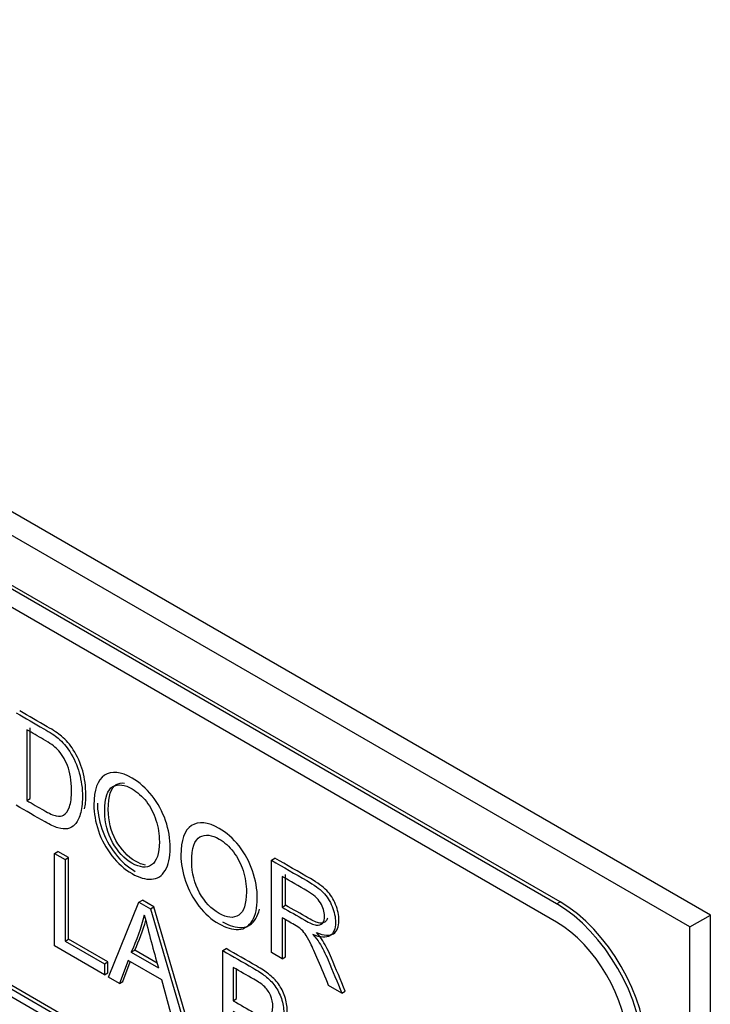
# Model space of a CAD drawing. Header units: inches. Extents: x 1 to 359, y -2 to 239.
# Tile 55 of 57: x 331.684 to 332.392, y 183.907 to 184.917. Entities that reach past the tile are written whole.
import ezdxf

# ---------------------------------------------------------------- set-up
doc = ezdxf.new("R2010")
doc.units = ezdxf.units.IN
doc.header["$MEASUREMENT"] = 0
doc.layers.add('Default', color=7, linetype='Continuous')
doc.layers.add('LAB20180', color=7, linetype='Continuous')

# ---------------------------------------------------------------- blocks, each defined once
blk = doc.blocks.new('SE1')
at = {"layer": 'LAB20180', "color": 7, "linetype": 'Continuous'}
for p, q in [((332.3923, 183.9983), (330.8013, 184.9168)), ((332.3711, 183.986), (330.7801, 184.9046)), ((332.2381, 184.0117), (330.913, 184.7768)), ((332.2346, 184.0097), (330.9094, 184.7748)), ((332.2346, 183.9909), (330.9094, 184.756)), ((330.9091, 184.3647), (332.2349, 183.5992)), ((330.9127, 184.3667), (332.2385, 183.6013)), ((332.2349, 183.591), (330.9091, 184.3565)), ((331.6945, 184.1178), (331.6945, 184.1904)), ((331.691, 184.1884), (331.691, 184.1158)), ((331.691, 184.1158), (331.6945, 184.1178)), ((331.7194, 184.0615), (331.7229, 184.0636)), ((331.7194, 183.9666), (331.7194, 184.0615)), ((331.7194, 184.0615), (331.7302, 184.0553)), ((331.7337, 184.0573), (331.7229, 184.0636)), ((331.7302, 184.0553), (331.7337, 184.0573)), ((331.7302, 184.0553), (331.7302, 183.9716)), ((331.7337, 183.9736), (331.7337, 184.0573)), ((331.9421, 184.0545), (331.9456, 184.0566)), ((331.9421, 183.9597), (331.9421, 184.0545)), ((331.9564, 184.0085), (331.9564, 184.0399)), ((331.9529, 184.0379), (331.9529, 184.0064)), ((331.7747, 183.9347), (331.806, 184.0115)), ((331.806, 184.0115), (331.8096, 184.0135)), ((331.806, 184.0115), (331.818, 184.0046)), ((331.8215, 184.0066), (331.8096, 184.0135)), ((332.2346, 184.0097), (332.2381, 184.0117)), ((331.818, 184.0046), (331.8215, 184.0066)), ((331.818, 184.0046), (331.8514, 183.8904)), ((331.8549, 183.8925), (331.8215, 184.0066)), ((331.9529, 184.0064), (331.9564, 184.0085)), ((331.9529, 183.9955), (331.9529, 183.9535)), ((331.9564, 183.9555), (331.9564, 183.9935)), ((332.3711, 183.986), (332.3923, 183.9983)), ((332.3923, 180.9364), (332.3923, 183.9983)), ((332.3711, 180.9242), (332.3711, 183.986)), ((331.7302, 183.9716), (331.7337, 183.9736)), ((331.7302, 183.9716), (331.7707, 183.9482)), ((331.7742, 183.9502), (331.7337, 183.9736)), ((331.7707, 183.937), (331.7194, 183.9666)), ((331.7982, 183.9601), (331.8017, 183.9622)), ((331.7982, 183.9601), (331.826, 183.9441)), ((331.8247, 183.9489), (331.8017, 183.9622)), ((331.892, 183.9619), (331.8955, 183.9639)), ((331.892, 183.867), (331.892, 183.9619)), ((331.9529, 183.9535), (331.9421, 183.9597)), ((331.7707, 183.9482), (331.7742, 183.9502)), ((331.7707, 183.9482), (331.7707, 183.937)), ((331.7742, 183.939), (331.7742, 183.9502)), ((331.7949, 183.9517), (331.7861, 183.9281)), ((331.7897, 183.9301), (331.7972, 183.9504)), ((331.8295, 183.9318), (331.7949, 183.9517)), ((331.9529, 183.9535), (331.9564, 183.9555)), ((331.7707, 183.937), (331.7742, 183.939)), ((331.9028, 183.9445), (331.9028, 183.9104)), ((331.9063, 183.9125), (331.9063, 183.9425)), ((331.7861, 183.9281), (331.7747, 183.9347)), ((331.7861, 183.9281), (331.7897, 183.9301)), ((331.8389, 183.8976), (331.8295, 183.9318)), ((332.0143, 183.918), (332.0007, 183.9259)), ((332.0143, 183.918), (332.0178, 183.9201)), ((331.9028, 183.9104), (331.9063, 183.9125))]:
    blk.add_line(p, q, dxfattribs=at)
for centre, radius, start, end in [((331.6137, 184.0464), 0.2037, 334.9386, 346.3817), ((331.6172, 184.0485), 0.2037, 334.9386, 344.1699), ((333.844, 184.5067), 2.095, 194.0398, 195.5784)]:
    blk.add_arc(centre, radius, start, end, dxfattribs=at)
for centre, major_axis in [((332.2346, 183.9073), (0.0627, -0.1087)), ((332.2381, 183.9093), (0.0627, -0.1087)), ((332.2346, 183.9073), (0.0512, -0.0887))]:
    blk.add_ellipse(centre, major_axis=major_axis, ratio=0.57735, start_param=0.785398, end_param=2.356194, dxfattribs=at)
for points, knots in [([(331.6802, 184.2057), (331.6896, 184.2003), (331.699, 184.1949), (331.7084, 184.1894), (331.7148, 184.1857), (331.7198, 184.1825), (331.7231, 184.1796), (331.7278, 184.1757), (331.7318, 184.1711), (331.7351, 184.1659), (331.7394, 184.1591), (331.7427, 184.1518), (331.747, 184.1362), (331.7481, 184.1281), (331.7481, 184.1124), (331.7474, 184.1064), (331.7444, 184.097), (331.7426, 184.0935), (331.7403, 184.0912), (331.738, 184.0888), (331.7355, 184.0874), (331.7328, 184.0868), (331.7301, 184.0863), (331.7268, 184.0866), (331.7192, 184.0889), (331.7148, 184.0909), (331.7098, 184.0938), (331.6999, 184.0995), (331.69, 184.1052), (331.6802, 184.1109)], [0, 0, 0, 0, 0.150345, 0.150345, 0.150345, 0.228664, 0.228664, 0.228664, 0.300657, 0.300657, 0.300657, 0.39723, 0.39723, 0.493802, 0.493802, 0.575961, 0.575961, 0.65812, 0.65812, 0.65812, 0.714757, 0.714757, 0.714757, 0.778567, 0.778567, 0.842377, 0.842377, 0.842377, 1, 1, 1, 1]), ([(331.7503, 184.1072), (331.7512, 184.1113), (331.7516, 184.1161), (331.7516, 184.1301), (331.7505, 184.1383), (331.7463, 184.1539), (331.743, 184.1611), (331.7387, 184.1679), (331.7354, 184.1731), (331.7313, 184.1777), (331.7266, 184.1817), (331.7233, 184.1845), (331.7184, 184.1878), (331.712, 184.1915), (331.7026, 184.1969), (331.6931, 184.2023), (331.6837, 184.2078)], [0.442889, 0.442889, 0.442889, 0.442889, 0.5061977, 0.5061977, 0.6027705, 0.6027705, 0.6993432, 0.6993432, 0.6993432, 0.7713364, 0.7713364, 0.7713364, 0.849655, 0.849655, 0.849655, 1, 1, 1, 1]), ([(331.691, 184.1158), (331.6968, 184.1124), (331.7027, 184.109), (331.7085, 184.1057), (331.714, 184.1025), (331.7182, 184.1006), (331.7213, 184.1), (331.7244, 184.0993), (331.7269, 184.0996), (331.7287, 184.1007), (331.7312, 184.1023), (331.7333, 184.105), (331.7347, 184.1092), (331.7362, 184.1134), (331.7369, 184.1191), (331.7369, 184.1362), (331.7355, 184.1446), (331.7327, 184.1516), (331.7298, 184.1586), (331.7264, 184.1641), (331.7223, 184.1683), (331.7194, 184.1713), (331.7147, 184.1747), (331.7083, 184.1784), (331.7025, 184.1817), (331.6968, 184.1851), (331.691, 184.1884)], [0, 0, 0, 0, 0.131508, 0.131508, 0.131508, 0.228357, 0.228357, 0.228357, 0.292742, 0.292742, 0.292742, 0.383654, 0.383654, 0.383654, 0.499024, 0.499024, 0.657911, 0.657911, 0.657911, 0.763984, 0.763984, 0.763984, 0.870531, 0.870531, 0.870531, 1, 1, 1, 1]), ([(331.7598, 184.1111), (331.7598, 184.1268), (331.7635, 184.1369), (331.7708, 184.1417), (331.778, 184.1464), (331.7875, 184.1454), (331.8066, 184.1343), (331.8134, 184.1283), (331.8195, 184.1206), (331.8256, 184.1129), (331.8302, 184.1044), (331.8334, 184.0951), (331.8366, 184.0858), (331.8381, 184.0764), (331.8381, 184.0574), (331.8365, 184.0497), (331.8331, 184.0441), (331.8297, 184.0385), (331.825, 184.0354), (331.8128, 184.0347), (331.8061, 184.0366), (331.7913, 184.0452), (331.7844, 184.0513), (331.7722, 184.0669), (331.7676, 184.0754), (331.7614, 184.0939), (331.7598, 184.1027), (331.7598, 184.1111)], [0, 0, 0, 0, 0.133447, 0.133447, 0.133447, 0.256218, 0.256218, 0.337096, 0.337096, 0.337096, 0.41739, 0.41739, 0.41739, 0.505072, 0.505072, 0.593922, 0.593922, 0.593922, 0.671214, 0.671214, 0.748505, 0.748505, 0.832337, 0.832337, 0.916168, 0.916168, 1, 1, 1, 1]), ([(331.771, 184.1044), (331.771, 184.0929), (331.7737, 184.0824), (331.779, 184.0728), (331.7843, 184.0632), (331.7909, 184.0561), (331.8071, 184.0468), (331.8138, 184.0462), (331.819, 184.0497), (331.8243, 184.0534), (331.827, 184.0612), (331.827, 184.0811), (331.8258, 184.0884), (331.8213, 184.1025), (331.8181, 184.1089), (331.8137, 184.1146), (331.8093, 184.1202), (331.8045, 184.1246), (331.7914, 184.1322), (331.7848, 184.133), (331.7793, 184.13), (331.7738, 184.1271), (331.771, 184.1186), (331.771, 184.1044)], [0, 0, 0, 0, 0.129275, 0.129275, 0.129275, 0.243005, 0.243005, 0.359073, 0.359073, 0.359073, 0.493901, 0.493901, 0.579129, 0.579129, 0.664357, 0.664357, 0.664357, 0.743292, 0.743292, 0.854918, 0.854918, 0.854918, 1, 1, 1, 1]), ([(331.7746, 184.1064), (331.7746, 184.1206), (331.7773, 184.1291), (331.7828, 184.1321), (331.7854, 184.1334), (331.7883, 184.134), (331.7913, 184.1337)], [0, 0, 0, 0, 0.1450824, 0.1450824, 0.1450824, 0.1975124, 0.1975124, 0.1975124, 0.1975124]), ([(331.7634, 184.1131), (331.7634, 184.1048), (331.765, 184.096), (331.7712, 184.0775), (331.7758, 184.069), (331.7878, 184.0535), (331.7945, 184.0475), (331.8021, 184.0431)], [0, 0, 0, 0, 0.0838316, 0.0838316, 0.1676631, 0.1676631, 0.2498795, 0.2498795, 0.2498795, 0.2498795]), ([(331.8127, 184.0496), (331.8096, 184.0501), (331.8062, 184.0514), (331.7945, 184.0581), (331.7878, 184.0653), (331.7825, 184.0749), (331.7772, 184.0844), (331.7746, 184.095), (331.7746, 184.1064)], [0.7042063, 0.7042063, 0.7042063, 0.7042063, 0.7569947, 0.7569947, 0.8707253, 0.8707253, 0.8707253, 1, 1, 1, 1]), ([(331.8491, 184.0595), (331.8491, 184.0753), (331.8528, 184.0854), (331.8601, 184.0901), (331.8673, 184.0948), (331.8768, 184.0938), (331.8959, 184.0828), (331.9027, 184.0768), (331.9088, 184.0691), (331.9149, 184.0614), (331.9195, 184.0529), (331.9226, 184.0436), (331.9259, 184.0342), (331.9275, 184.0248), (331.9275, 184.0058), (331.9258, 183.9982), (331.9224, 183.9925), (331.9191, 183.9869), (331.9143, 183.9839), (331.9082, 183.9835), (331.902, 183.9832), (331.8954, 183.9851), (331.8806, 183.9936), (331.8737, 183.9997), (331.8616, 184.0153), (331.857, 184.0239), (331.8538, 184.0331), (331.8507, 184.0424), (331.8491, 184.0512), (331.8491, 184.0595)], [0, 0, 0, 0, 0.133552, 0.133552, 0.133552, 0.256182, 0.256182, 0.336966, 0.336966, 0.336966, 0.417259, 0.417259, 0.417259, 0.50495, 0.50495, 0.593811, 0.593811, 0.593811, 0.674596, 0.674596, 0.674596, 0.751479, 0.751479, 0.834867, 0.834867, 0.918256, 0.918256, 0.918256, 1, 1, 1, 1]), ([(331.8603, 184.0528), (331.8603, 184.0414), (331.863, 184.0308), (331.8683, 184.0212), (331.8736, 184.0116), (331.8802, 184.0045), (331.8964, 183.9952), (331.9031, 183.9946), (331.9084, 183.9982), (331.9137, 184.0017), (331.9163, 184.0097), (331.9163, 184.0295), (331.9152, 184.0369), (331.9129, 184.0439), (331.9106, 184.051), (331.9073, 184.0574), (331.903, 184.063), (331.8987, 184.0687), (331.8938, 184.0731), (331.8807, 184.0806), (331.8742, 184.0814), (331.8686, 184.0784), (331.8631, 184.0755), (331.8603, 184.067), (331.8603, 184.0528)], [0, 0, 0, 0, 0.129378, 0.129378, 0.129378, 0.243105, 0.243105, 0.359168, 0.359168, 0.359168, 0.497718, 0.497718, 0.585299, 0.585299, 0.585299, 0.664203, 0.664203, 0.664203, 0.742363, 0.742363, 0.854817, 0.854817, 0.854817, 1, 1, 1, 1]), ([(331.9421, 184.0545), (331.9542, 184.0475), (331.9663, 184.0405), (331.9784, 184.0336), (331.9857, 184.0293), (331.9913, 184.0253), (331.9951, 184.0214), (331.9989, 184.0175), (332.002, 184.0127), (332.0043, 184.0071), (332.0066, 184.0014), (332.0077, 183.996), (332.0077, 183.9841), (332.0058, 183.9795), (331.9983, 183.9746), (331.9924, 183.975), (331.9845, 183.9784)], [0, 0, 0, 0, 0.318057, 0.318057, 0.318057, 0.46663, 0.46663, 0.46663, 0.573882, 0.573882, 0.573882, 0.693773, 0.693773, 0.846886, 0.846886, 1, 1, 1, 1]), ([(331.9881, 183.9804), (331.9959, 183.9771), (332.0018, 183.9767), (332.0093, 183.9815), (332.0112, 183.9861), (332.0112, 183.9981), (332.0101, 184.0035), (332.0078, 184.0091), (332.0055, 184.0147), (332.0025, 184.0195), (331.9987, 184.0234), (331.9949, 184.0273), (331.9893, 184.0314), (331.982, 184.0356), (331.9698, 184.0426), (331.9577, 184.0496), (331.9456, 184.0566)], [0, 0, 0, 0, 0.153114, 0.153114, 0.306227, 0.306227, 0.426118, 0.426118, 0.426118, 0.53337, 0.53337, 0.53337, 0.681943, 0.681943, 0.681943, 1, 1, 1, 1]), ([(331.9529, 184.0064), (331.9607, 184.0019), (331.9684, 183.9975), (331.9762, 183.993), (331.9812, 183.9901), (331.9851, 183.9884), (331.9879, 183.988), (331.9907, 183.9875), (331.9928, 183.9882), (331.9943, 183.99), (331.9958, 183.9917), (331.9965, 183.9942), (331.9965, 184.0017), (331.9951, 184.0063), (331.9922, 184.0108), (331.9895, 184.0153), (331.985, 184.0193), (331.9789, 184.0229), (331.9702, 184.028), (331.9615, 184.0329), (331.9529, 184.0379)], [0, 0, 0, 0, 0.228274, 0.228274, 0.228274, 0.344203, 0.344203, 0.344203, 0.424522, 0.424522, 0.424522, 0.498199, 0.498199, 0.60718, 0.60718, 0.60718, 0.746064, 0.746064, 0.746064, 1, 1, 1, 1]), ([(331.8919, 183.9912), (331.899, 183.9871), (331.9056, 183.9852), (331.9117, 183.9856), (331.9179, 183.9859), (331.9226, 183.9889), (331.926, 183.9946), (331.9276, 183.9973), (331.9288, 184.0005), (331.9297, 184.0042)], [0.2487878, 0.2487878, 0.2487878, 0.2487878, 0.3254036, 0.3254036, 0.3254036, 0.4061893, 0.4061893, 0.4061893, 0.4492455, 0.4492455, 0.4492455, 0.4492455]), ([(331.9995, 183.9952), (331.9992, 183.994), (331.9986, 183.9929), (331.9979, 183.992), (331.9964, 183.9903), (331.9943, 183.9896), (331.9915, 183.99), (331.9886, 183.9905), (331.9847, 183.9921), (331.9798, 183.995), (331.972, 183.9995), (331.9642, 184.004), (331.9564, 184.0085)], [0.5379411, 0.5379411, 0.5379411, 0.5379411, 0.575478, 0.575478, 0.575478, 0.6557966, 0.6557966, 0.6557966, 0.7717257, 0.7717257, 0.7717257, 1, 1, 1, 1]), ([(332.0007, 183.9259), (331.9971, 183.9345), (331.9935, 183.9432), (331.9898, 183.9518), (331.9867, 183.9593), (331.984, 183.9652), (331.982, 183.9694), (331.98, 183.9737), (331.9781, 183.9768), (331.9765, 183.979), (331.9749, 183.9811), (331.9732, 183.9829), (331.9715, 183.9843), (331.9703, 183.9853), (331.9683, 183.9866), (331.9655, 183.9882), (331.9613, 183.9907), (331.9571, 183.9931), (331.9529, 183.9955)], [0, 0, 0, 0, 0.306819, 0.306819, 0.306819, 0.515477, 0.515477, 0.515477, 0.634456, 0.634456, 0.634456, 0.716945, 0.716945, 0.716945, 0.808478, 0.808478, 0.808478, 1, 1, 1, 1]), ([(331.9845, 183.9784), (331.9874, 183.9751), (331.9896, 183.9723), (331.9911, 183.9699), (331.9944, 183.9647), (331.9973, 183.9587), (332.0001, 183.9521), (332.0048, 183.9407), (332.0095, 183.9294), (332.0143, 183.918)], [0, 0, 0, 0, 0.160109, 0.160109, 0.160109, 0.45305, 0.45305, 0.45305, 1, 1, 1, 1]), ([(332.0178, 183.9201), (332.0131, 183.9314), (332.0083, 183.9428), (332.0036, 183.9541), (332.0008, 183.9608), (331.9979, 183.9667), (331.9946, 183.9719), (331.9931, 183.9743), (331.991, 183.9771), (331.9881, 183.9804)], [0, 0, 0, 0, 0.54695, 0.54695, 0.54695, 0.839891, 0.839891, 0.839891, 1, 1, 1, 1]), ([(331.892, 183.9619), (331.9023, 183.9559), (331.9126, 183.9499), (331.923, 183.944), (331.9284, 183.9408), (331.9326, 183.9381), (331.9354, 183.9359), (331.9395, 183.9327), (331.9429, 183.9293), (331.9456, 183.9255), (331.9483, 183.9218), (331.9505, 183.9175), (331.9522, 183.9126), (331.9538, 183.9077), (331.9547, 183.9029), (331.9547, 183.8901), (331.9524, 183.8846), (331.948, 183.8815), (331.9436, 183.8785), (331.9355, 183.8804), (331.9239, 183.8871), (331.9169, 183.8912), (331.9098, 183.8952), (331.9028, 183.8993)], [0, 0, 0, 0, 0.216952, 0.216952, 0.216952, 0.304451, 0.304451, 0.304451, 0.381248, 0.381248, 0.381248, 0.454064, 0.454064, 0.454064, 0.533616, 0.533616, 0.671221, 0.671221, 0.671221, 0.852304, 0.852304, 0.852304, 1, 1, 1, 1]), ([(331.9567, 183.8905), (331.9577, 183.8932), (331.9582, 183.8964), (331.9582, 183.9049), (331.9574, 183.9097), (331.9557, 183.9146), (331.9541, 183.9195), (331.9519, 183.9238), (331.9491, 183.9276), (331.9464, 183.9314), (331.943, 183.9348), (331.939, 183.9379), (331.9361, 183.9401), (331.932, 183.9429), (331.9265, 183.946), (331.9162, 183.952), (331.9058, 183.9579), (331.8955, 183.9639)], [0.401235, 0.401235, 0.401235, 0.401235, 0.4663836, 0.4663836, 0.5459362, 0.5459362, 0.5459362, 0.6187518, 0.6187518, 0.6187518, 0.6955491, 0.6955491, 0.6955491, 0.7830476, 0.7830476, 0.7830476, 1, 1, 1, 1]), ([(331.9028, 183.9104), (331.9099, 183.9063), (331.917, 183.9022), (331.9241, 183.8981), (331.9311, 183.8941), (331.9361, 183.8927), (331.942, 183.8954), (331.9435, 183.8988), (331.9435, 183.9083), (331.9426, 183.9122), (331.9409, 183.916), (331.9392, 183.9199), (331.9369, 183.9231), (331.934, 183.9256), (331.9322, 183.9273), (331.9288, 183.9295), (331.9239, 183.9324), (331.9168, 183.9364), (331.9098, 183.9405), (331.9028, 183.9445)], [0, 0, 0, 0, 0.215549, 0.215549, 0.215549, 0.355111, 0.355111, 0.494673, 0.494673, 0.595735, 0.595735, 0.595735, 0.683088, 0.683088, 0.683088, 0.786664, 0.786664, 0.786664, 1, 1, 1, 1])]:
    blk.add_open_spline(points, degree=3, knots=knots, dxfattribs=at)

msp = doc.modelspace()

# ---------------------------------------------------------------- block references
at = {"layer": 'Default'}
msp.add_blockref('SE1', (0, 0), dxfattribs=at)

doc.saveas('drawing.dxf')
